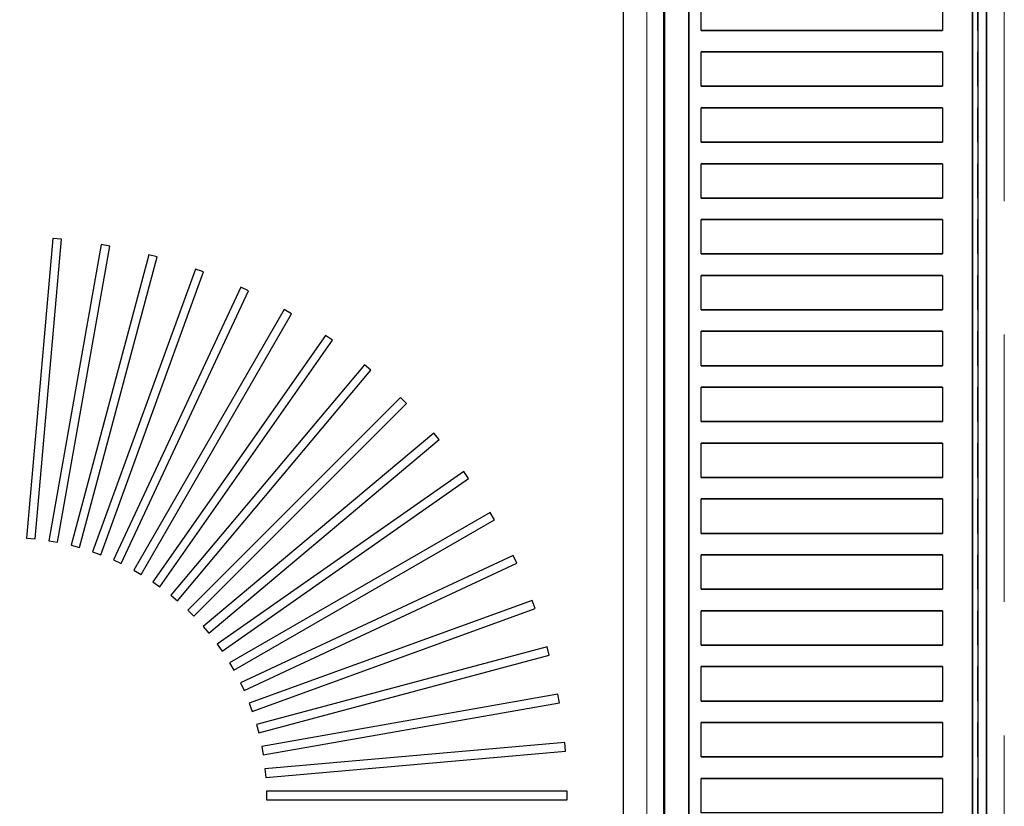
# Model space of a CAD drawing. Header units: millimetres. Extents: x 31882 to 271790, y -35693 to 24917.
# Tile 172 of 256: x 78455 to 78685, y 17354 to 17538. Entities that reach past the tile are written whole.
import ezdxf

# ---------------------------------------------------------------- set-up
doc = ezdxf.new("R2010")
doc.units = ezdxf.units.MM
doc.header["$MEASUREMENT"] = 0
doc.linetypes.add('( Dashed )', pattern=[0.75, 0.5, -0.25])
for name, color, linetype in [('IQ_200_3D', 1, 'Continuous'), ('IQ_204_2D', 7, 'Continuous'), ('IQ_204_3D', 7, 'Continuous'), ('IQ_WHITE_3D', 7, 'Continuous')]:
    doc.layers.add(name, color=color, linetype=linetype)
doc.layers.add('L5', color=1, linetype='Continuous', lineweight=13)
doc.layers.add('L8', color=1, linetype='( Dashed )', lineweight=15)

msp = doc.modelspace()

# ---------------------------------------------------------------- linework, layer by layer
at = {"layer": 'IQ_200_3D'}
for points, invisible_edges in [([(78605.51, 17557.88, 923.19), (78605.3, 17557.88, 922.66), (78605.3, 17155.66, 922.66), (78605.51, 17155.66, 923.19)], 2), ([(78605.3, 17557.88, 922.66), (78605.3, 17557.88, 922.09), (78605.3, 17155.66, 922.09), (78605.3, 17155.66, 922.66)], 10), ([(78605.3, 17557.88, 922.09), (78605.52, 17557.88, 921.57), (78605.52, 17155.66, 921.57), (78605.3, 17155.66, 922.09)], 10), ([(78605.51, 17557.88, 923.19), (78609.5, 17557.88, 929.18), (78609.5, 17155.66, 929.18), (78605.51, 17155.66, 923.19)], 2), ([(78605.52, 17557.88, 921.57), (78605.92, 17557.88, 921.16), (78605.92, 17155.66, 921.16), (78605.52, 17155.66, 921.57)], 10), ([(78605.92, 17557.88, 921.16), (78607.15, 17557.88, 920.68), (78607.15, 17155.66, 920.68), (78605.92, 17155.66, 921.16)], 10), ([(78607.15, 17557.88, 920.68), (78608.43, 17557.88, 920.34), (78608.43, 17155.66, 920.34), (78607.15, 17155.66, 920.68)], 10), ([(78608.43, 17557.88, 920.34), (78609.74, 17557.88, 920.14), (78609.74, 17155.66, 920.14), (78608.43, 17155.66, 920.34)], 10), ([(78609.74, 17557.88, 920.14), (78611.07, 17557.88, 920.08), (78611.07, 17155.66, 920.08), (78609.74, 17155.66, 920.14)], 8), ([(78677.49, 17557.88, 920.08), (78678.16, 17557.88, 920.06), (78678.16, 17155.66, 920.06), (78677.49, 17155.66, 920.08)], 2), ([(78678.16, 17557.88, 920.06), (78678.83, 17557.88, 920.15), (78678.83, 17155.66, 920.15), (78678.16, 17155.66, 920.06)], 10), ([(78679.46, 17557.88, 963.16), (78678.7, 17557.88, 963.32), (78678.7, 17155.66, 963.32), (78679.46, 17155.66, 963.16)], 8), ([(78678.83, 17557.88, 920.15), (78679.47, 17557.88, 920.35), (78679.47, 17155.66, 920.35), (78678.83, 17155.66, 920.15)], 10), ([(78680.1, 17557.88, 962.72), (78679.46, 17557.88, 963.16), (78679.46, 17155.66, 963.16), (78680.1, 17155.66, 962.72)], 10), ([(78679.47, 17557.88, 920.35), (78680.07, 17557.88, 920.66), (78680.07, 17155.66, 920.66), (78679.47, 17155.66, 920.35)], 10), ([(78680.07, 17557.88, 920.66), (78680.33, 17557.88, 920.97), (78680.33, 17155.66, 920.97), (78680.07, 17155.66, 920.66)], 10), ([(78680.54, 17557.88, 962.07), (78680.1, 17557.88, 962.72), (78680.1, 17155.66, 962.72), (78680.54, 17155.66, 962.07)], 10), ([(78680.33, 17557.88, 920.97), (78680.53, 17557.88, 921.32), (78680.53, 17155.66, 921.32), (78680.33, 17155.66, 920.97)], 10), ([(78680.53, 17557.88, 921.32), (78680.65, 17557.88, 921.7), (78680.65, 17155.66, 921.7), (78680.53, 17155.66, 921.32)], 10), ([(78680.69, 17557.88, 961.31), (78680.54, 17557.88, 962.07), (78680.54, 17155.66, 962.07), (78680.69, 17155.66, 961.31)], 2), ([(78680.65, 17557.88, 921.7), (78680.69, 17557.88, 922.11), (78680.69, 17155.66, 922.11), (78680.65, 17155.66, 921.7)], 8), ([(78609.5, 17543.8, 929.18), (78609.5, 17535.76, 929.18), (78614, 17535.76, 934.79), (78614, 17543.8, 934.79)], 11), ([(78670.47, 17543.8, 963.08), (78670.47, 17535.76, 963.08), (78678.7, 17535.76, 963.32), (78678.7, 17543.8, 963.32)], 10), ([(78614, 17535.76, 934.79), (78618.96, 17535.76, 940), (78618.96, 17530.73, 940), (78614, 17530.73, 934.79)], 10), ([(78618.96, 17535.76, 940), (78624.36, 17535.76, 944.76), (78624.36, 17530.73, 944.76), (78618.96, 17530.73, 940)], 10), ([(78624.36, 17535.76, 944.76), (78630.14, 17535.76, 949.04), (78630.14, 17530.73, 949.04), (78624.36, 17530.73, 944.76)], 10), ([(78630.14, 17535.76, 949.04), (78636.27, 17535.76, 952.8), (78636.27, 17530.73, 952.8), (78630.14, 17530.73, 949.04)], 10), ([(78636.27, 17535.76, 952.8), (78642.71, 17535.76, 956.03), (78642.71, 17530.73, 956.03), (78636.27, 17530.73, 952.8)], 10), ([(78642.71, 17535.76, 956.03), (78649.39, 17535.76, 958.68), (78649.39, 17530.73, 958.68), (78642.71, 17530.73, 956.03)], 10), ([(78649.39, 17535.76, 958.68), (78656.28, 17535.76, 960.75), (78656.28, 17530.73, 960.75), (78649.39, 17530.73, 958.68)], 10), ([(78656.28, 17535.76, 960.75), (78663.32, 17535.76, 962.22), (78663.32, 17530.73, 962.22), (78656.28, 17530.73, 960.75)], 10), ([(78663.32, 17535.76, 962.22), (78670.47, 17535.76, 963.08), (78670.47, 17530.73, 963.08), (78663.32, 17530.73, 962.22)], 10), ([(78678.7, 17535.76, 963.32), (78678.7, 17530.73, 963.32), (78670.47, 17530.73, 963.08), (78670.47, 17535.76, 963.08)], 14), ([(78609.5, 17530.73, 929.18), (78609.5, 17522.69, 929.18), (78614, 17522.69, 934.79), (78614, 17530.73, 934.79)], 11), ([(78670.47, 17530.73, 963.08), (78670.47, 17522.69, 963.08), (78678.7, 17522.69, 963.32), (78678.7, 17530.73, 963.32)], 10), ([(78614, 17522.69, 934.79), (78618.96, 17522.69, 940), (78618.96, 17517.66, 940), (78614, 17517.66, 934.79)], 10), ([(78618.96, 17522.69, 940), (78624.36, 17522.69, 944.76), (78624.36, 17517.66, 944.76), (78618.96, 17517.66, 940)], 10), ([(78624.36, 17522.69, 944.76), (78630.14, 17522.69, 949.04), (78630.14, 17517.66, 949.04), (78624.36, 17517.66, 944.76)], 10), ([(78630.14, 17522.69, 949.04), (78636.27, 17522.69, 952.8), (78636.27, 17517.66, 952.8), (78630.14, 17517.66, 949.04)], 10), ([(78636.27, 17522.69, 952.8), (78642.71, 17522.69, 956.03), (78642.71, 17517.66, 956.03), (78636.27, 17517.66, 952.8)], 10), ([(78642.71, 17522.69, 956.03), (78649.39, 17522.69, 958.68), (78649.39, 17517.66, 958.68), (78642.71, 17517.66, 956.03)], 10), ([(78649.39, 17522.69, 958.68), (78656.28, 17522.69, 960.75), (78656.28, 17517.66, 960.75), (78649.39, 17517.66, 958.68)], 10), ([(78656.28, 17522.69, 960.75), (78663.32, 17522.69, 962.22), (78663.32, 17517.66, 962.22), (78656.28, 17517.66, 960.75)], 10), ([(78663.32, 17522.69, 962.22), (78670.47, 17522.69, 963.08), (78670.47, 17517.66, 963.08), (78663.32, 17517.66, 962.22)], 10), ([(78678.7, 17522.69, 963.32), (78678.7, 17517.66, 963.32), (78670.47, 17517.66, 963.08), (78670.47, 17522.69, 963.08)], 14), ([(78609.5, 17517.66, 929.18), (78609.5, 17509.61, 929.18), (78614, 17509.61, 934.79), (78614, 17517.66, 934.79)], 11), ([(78670.47, 17517.66, 963.08), (78670.47, 17509.61, 963.08), (78678.7, 17509.61, 963.32), (78678.7, 17517.66, 963.32)], 10), ([(78614, 17509.61, 934.79), (78618.96, 17509.61, 940), (78618.96, 17504.59, 940), (78614, 17504.59, 934.79)], 10), ([(78618.96, 17509.61, 940), (78624.36, 17509.61, 944.76), (78624.36, 17504.59, 944.76), (78618.96, 17504.59, 940)], 10), ([(78624.36, 17509.61, 944.76), (78630.14, 17509.61, 949.04), (78630.14, 17504.59, 949.04), (78624.36, 17504.59, 944.76)], 10), ([(78630.14, 17509.61, 949.04), (78636.27, 17509.61, 952.8), (78636.27, 17504.59, 952.8), (78630.14, 17504.59, 949.04)], 10), ([(78636.27, 17509.61, 952.8), (78642.71, 17509.61, 956.03), (78642.71, 17504.59, 956.03), (78636.27, 17504.59, 952.8)], 10), ([(78642.71, 17509.61, 956.03), (78649.39, 17509.61, 958.68), (78649.39, 17504.59, 958.68), (78642.71, 17504.59, 956.03)], 10), ([(78649.39, 17509.61, 958.68), (78656.28, 17509.61, 960.75), (78656.28, 17504.59, 960.75), (78649.39, 17504.59, 958.68)], 10), ([(78656.28, 17509.61, 960.75), (78663.32, 17509.61, 962.22), (78663.32, 17504.59, 962.22), (78656.28, 17504.59, 960.75)], 10), ([(78663.32, 17509.61, 962.22), (78670.47, 17509.61, 963.08), (78670.47, 17504.59, 963.08), (78663.32, 17504.59, 962.22)], 10), ([(78678.7, 17509.61, 963.32), (78678.7, 17504.59, 963.32), (78670.47, 17504.59, 963.08), (78670.47, 17509.61, 963.08)], 14), ([(78609.5, 17504.59, 929.18), (78609.5, 17496.54, 929.18), (78614, 17496.54, 934.79), (78614, 17504.59, 934.79)], 11), ([(78670.47, 17504.59, 963.08), (78670.47, 17496.54, 963.08), (78678.7, 17496.54, 963.32), (78678.7, 17504.59, 963.32)], 10), ([(78614, 17496.54, 934.79), (78618.96, 17496.54, 940), (78618.96, 17491.51, 940), (78614, 17491.51, 934.79)], 10), ([(78618.96, 17496.54, 940), (78624.36, 17496.54, 944.76), (78624.36, 17491.51, 944.76), (78618.96, 17491.51, 940)], 10), ([(78624.36, 17496.54, 944.76), (78630.14, 17496.54, 949.04), (78630.14, 17491.51, 949.04), (78624.36, 17491.51, 944.76)], 10), ([(78630.14, 17496.54, 949.04), (78636.27, 17496.54, 952.8), (78636.27, 17491.51, 952.8), (78630.14, 17491.51, 949.04)], 10), ([(78636.27, 17496.54, 952.8), (78642.71, 17496.54, 956.03), (78642.71, 17491.51, 956.03), (78636.27, 17491.51, 952.8)], 10), ([(78642.71, 17496.54, 956.03), (78649.39, 17496.54, 958.68), (78649.39, 17491.51, 958.68), (78642.71, 17491.51, 956.03)], 10), ([(78649.39, 17496.54, 958.68), (78656.28, 17496.54, 960.75), (78656.28, 17491.51, 960.75), (78649.39, 17491.51, 958.68)], 10), ([(78656.28, 17496.54, 960.75), (78663.32, 17496.54, 962.22), (78663.32, 17491.51, 962.22), (78656.28, 17491.51, 960.75)], 10), ([(78663.32, 17496.54, 962.22), (78670.47, 17496.54, 963.08), (78670.47, 17491.51, 963.08), (78663.32, 17491.51, 962.22)], 10), ([(78678.7, 17496.54, 963.32), (78678.7, 17491.51, 963.32), (78670.47, 17491.51, 963.08), (78670.47, 17496.54, 963.08)], 14), ([(78609.5, 17491.51, 929.18), (78609.5, 17483.47, 929.18), (78614, 17483.47, 934.79), (78614, 17491.51, 934.79)], 11), ([(78670.47, 17491.51, 963.08), (78670.47, 17483.47, 963.08), (78678.7, 17483.47, 963.32), (78678.7, 17491.51, 963.32)], 10), ([(78614, 17483.47, 934.79), (78618.96, 17483.47, 940), (78618.96, 17478.44, 940), (78614, 17478.44, 934.79)], 10), ([(78618.96, 17483.47, 940), (78624.36, 17483.47, 944.76), (78624.36, 17478.44, 944.76), (78618.96, 17478.44, 940)], 10), ([(78624.36, 17483.47, 944.76), (78630.14, 17483.47, 949.04), (78630.14, 17478.44, 949.04), (78624.36, 17478.44, 944.76)], 10), ([(78630.14, 17483.47, 949.04), (78636.27, 17483.47, 952.8), (78636.27, 17478.44, 952.8), (78630.14, 17478.44, 949.04)], 10), ([(78636.27, 17483.47, 952.8), (78642.71, 17483.47, 956.03), (78642.71, 17478.44, 956.03), (78636.27, 17478.44, 952.8)], 10), ([(78642.71, 17483.47, 956.03), (78649.39, 17483.47, 958.68), (78649.39, 17478.44, 958.68), (78642.71, 17478.44, 956.03)], 10), ([(78649.39, 17483.47, 958.68), (78656.28, 17483.47, 960.75), (78656.28, 17478.44, 960.75), (78649.39, 17478.44, 958.68)], 10), ([(78656.28, 17483.47, 960.75), (78663.32, 17483.47, 962.22), (78663.32, 17478.44, 962.22), (78656.28, 17478.44, 960.75)], 10), ([(78663.32, 17483.47, 962.22), (78670.47, 17483.47, 963.08), (78670.47, 17478.44, 963.08), (78663.32, 17478.44, 962.22)], 10), ([(78678.7, 17483.47, 963.32), (78678.7, 17478.44, 963.32), (78670.47, 17478.44, 963.08), (78670.47, 17483.47, 963.08)], 14), ([(78609.5, 17478.44, 929.18), (78609.5, 17470.4, 929.18), (78614, 17470.4, 934.79), (78614, 17478.44, 934.79)], 11), ([(78670.47, 17478.44, 963.08), (78670.47, 17470.4, 963.08), (78678.7, 17470.4, 963.32), (78678.7, 17478.44, 963.32)], 10), ([(78614, 17470.4, 934.79), (78618.96, 17470.4, 940), (78618.96, 17465.37, 940), (78614, 17465.37, 934.79)], 10), ([(78618.96, 17470.4, 940), (78624.36, 17470.4, 944.76), (78624.36, 17465.37, 944.76), (78618.96, 17465.37, 940)], 10), ([(78624.36, 17470.4, 944.76), (78630.14, 17470.4, 949.04), (78630.14, 17465.37, 949.04), (78624.36, 17465.37, 944.76)], 10), ([(78630.14, 17470.4, 949.04), (78636.27, 17470.4, 952.8), (78636.27, 17465.37, 952.8), (78630.14, 17465.37, 949.04)], 10), ([(78636.27, 17470.4, 952.8), (78642.71, 17470.4, 956.03), (78642.71, 17465.37, 956.03), (78636.27, 17465.37, 952.8)], 10), ([(78642.71, 17470.4, 956.03), (78649.39, 17470.4, 958.68), (78649.39, 17465.37, 958.68), (78642.71, 17465.37, 956.03)], 10), ([(78649.39, 17470.4, 958.68), (78656.28, 17470.4, 960.75), (78656.28, 17465.37, 960.75), (78649.39, 17465.37, 958.68)], 10), ([(78656.28, 17470.4, 960.75), (78663.32, 17470.4, 962.22), (78663.32, 17465.37, 962.22), (78656.28, 17465.37, 960.75)], 10), ([(78663.32, 17470.4, 962.22), (78670.47, 17470.4, 963.08), (78670.47, 17465.37, 963.08), (78663.32, 17465.37, 962.22)], 10), ([(78678.7, 17470.4, 963.32), (78678.7, 17465.37, 963.32), (78670.47, 17465.37, 963.08), (78670.47, 17470.4, 963.08)], 14), ([(78609.5, 17465.37, 929.18), (78609.5, 17457.33, 929.18), (78614, 17457.33, 934.79), (78614, 17465.37, 934.79)], 11), ([(78670.47, 17465.37, 963.08), (78670.47, 17457.33, 963.08), (78678.7, 17457.33, 963.32), (78678.7, 17465.37, 963.32)], 10), ([(78614, 17457.33, 934.79), (78618.96, 17457.33, 940), (78618.96, 17452.3, 940), (78614, 17452.3, 934.79)], 10), ([(78618.96, 17457.33, 940), (78624.36, 17457.33, 944.76), (78624.36, 17452.3, 944.76), (78618.96, 17452.3, 940)], 10), ([(78624.36, 17457.33, 944.76), (78630.14, 17457.33, 949.04), (78630.14, 17452.3, 949.04), (78624.36, 17452.3, 944.76)], 10), ([(78630.14, 17457.33, 949.04), (78636.27, 17457.33, 952.8), (78636.27, 17452.3, 952.8), (78630.14, 17452.3, 949.04)], 10), ([(78636.27, 17457.33, 952.8), (78642.71, 17457.33, 956.03), (78642.71, 17452.3, 956.03), (78636.27, 17452.3, 952.8)], 10), ([(78642.71, 17457.33, 956.03), (78649.39, 17457.33, 958.68), (78649.39, 17452.3, 958.68), (78642.71, 17452.3, 956.03)], 10), ([(78649.39, 17457.33, 958.68), (78656.28, 17457.33, 960.75), (78656.28, 17452.3, 960.75), (78649.39, 17452.3, 958.68)], 10), ([(78656.28, 17457.33, 960.75), (78663.32, 17457.33, 962.22), (78663.32, 17452.3, 962.22), (78656.28, 17452.3, 960.75)], 10), ([(78663.32, 17457.33, 962.22), (78670.47, 17457.33, 963.08), (78670.47, 17452.3, 963.08), (78663.32, 17452.3, 962.22)], 10), ([(78678.7, 17457.33, 963.32), (78678.7, 17452.3, 963.32), (78670.47, 17452.3, 963.08), (78670.47, 17457.33, 963.08)], 14), ([(78609.5, 17452.3, 929.18), (78609.5, 17444.25, 929.18), (78614, 17444.25, 934.79), (78614, 17452.3, 934.79)], 11), ([(78670.47, 17452.3, 963.08), (78670.47, 17444.25, 963.08), (78678.7, 17444.25, 963.32), (78678.7, 17452.3, 963.32)], 10), ([(78614, 17444.25, 934.79), (78618.96, 17444.25, 940), (78618.96, 17439.23, 940), (78614, 17439.23, 934.79)], 10), ([(78618.96, 17444.25, 940), (78624.36, 17444.25, 944.76), (78624.36, 17439.23, 944.76), (78618.96, 17439.23, 940)], 10), ([(78624.36, 17444.25, 944.76), (78630.14, 17444.25, 949.04), (78630.14, 17439.23, 949.04), (78624.36, 17439.23, 944.76)], 10), ([(78630.14, 17444.25, 949.04), (78636.27, 17444.25, 952.8), (78636.27, 17439.23, 952.8), (78630.14, 17439.23, 949.04)], 10), ([(78636.27, 17444.25, 952.8), (78642.71, 17444.25, 956.03), (78642.71, 17439.23, 956.03), (78636.27, 17439.23, 952.8)], 10), ([(78642.71, 17444.25, 956.03), (78649.39, 17444.25, 958.68), (78649.39, 17439.23, 958.68), (78642.71, 17439.23, 956.03)], 10), ([(78649.39, 17444.25, 958.68), (78656.28, 17444.25, 960.75), (78656.28, 17439.23, 960.75), (78649.39, 17439.23, 958.68)], 10), ([(78656.28, 17444.25, 960.75), (78663.32, 17444.25, 962.22), (78663.32, 17439.23, 962.22), (78656.28, 17439.23, 960.75)], 10), ([(78663.32, 17444.25, 962.22), (78670.47, 17444.25, 963.08), (78670.47, 17439.23, 963.08), (78663.32, 17439.23, 962.22)], 10), ([(78678.7, 17444.25, 963.32), (78678.7, 17439.23, 963.32), (78670.47, 17439.23, 963.08), (78670.47, 17444.25, 963.08)], 14), ([(78609.5, 17439.23, 929.18), (78609.5, 17431.18, 929.18), (78614, 17431.18, 934.79), (78614, 17439.23, 934.79)], 11), ([(78670.47, 17439.23, 963.08), (78670.47, 17431.18, 963.08), (78678.7, 17431.18, 963.32), (78678.7, 17439.23, 963.32)], 10), ([(78614, 17431.18, 934.79), (78618.96, 17431.18, 940), (78618.96, 17426.15, 940), (78614, 17426.15, 934.79)], 10), ([(78618.96, 17431.18, 940), (78624.36, 17431.18, 944.76), (78624.36, 17426.15, 944.76), (78618.96, 17426.15, 940)], 10), ([(78624.36, 17431.18, 944.76), (78630.14, 17431.18, 949.04), (78630.14, 17426.15, 949.04), (78624.36, 17426.15, 944.76)], 10), ([(78630.14, 17431.18, 949.04), (78636.27, 17431.18, 952.8), (78636.27, 17426.15, 952.8), (78630.14, 17426.15, 949.04)], 10), ([(78636.27, 17431.18, 952.8), (78642.71, 17431.18, 956.03), (78642.71, 17426.15, 956.03), (78636.27, 17426.15, 952.8)], 10), ([(78642.71, 17431.18, 956.03), (78649.39, 17431.18, 958.68), (78649.39, 17426.15, 958.68), (78642.71, 17426.15, 956.03)], 10), ([(78649.39, 17431.18, 958.68), (78656.28, 17431.18, 960.75), (78656.28, 17426.15, 960.75), (78649.39, 17426.15, 958.68)], 10), ([(78656.28, 17431.18, 960.75), (78663.32, 17431.18, 962.22), (78663.32, 17426.15, 962.22), (78656.28, 17426.15, 960.75)], 10), ([(78663.32, 17431.18, 962.22), (78670.47, 17431.18, 963.08), (78670.47, 17426.15, 963.08), (78663.32, 17426.15, 962.22)], 10), ([(78678.7, 17431.18, 963.32), (78678.7, 17426.15, 963.32), (78670.47, 17426.15, 963.08), (78670.47, 17431.18, 963.08)], 14), ([(78609.5, 17426.15, 929.18), (78609.5, 17418.11, 929.18), (78614, 17418.11, 934.79), (78614, 17426.15, 934.79)], 11), ([(78670.47, 17426.15, 963.08), (78670.47, 17418.11, 963.08), (78678.7, 17418.11, 963.32), (78678.7, 17426.15, 963.32)], 10), ([(78614, 17418.11, 934.79), (78618.96, 17418.11, 940), (78618.96, 17413.08, 940), (78614, 17413.08, 934.79)], 10), ([(78618.96, 17418.11, 940), (78624.36, 17418.11, 944.76), (78624.36, 17413.08, 944.76), (78618.96, 17413.08, 940)], 10), ([(78624.36, 17418.11, 944.76), (78630.14, 17418.11, 949.04), (78630.14, 17413.08, 949.04), (78624.36, 17413.08, 944.76)], 10), ([(78630.14, 17418.11, 949.04), (78636.27, 17418.11, 952.8), (78636.27, 17413.08, 952.8), (78630.14, 17413.08, 949.04)], 10), ([(78636.27, 17418.11, 952.8), (78642.71, 17418.11, 956.03), (78642.71, 17413.08, 956.03), (78636.27, 17413.08, 952.8)], 10), ([(78642.71, 17418.11, 956.03), (78649.39, 17418.11, 958.68), (78649.39, 17413.08, 958.68), (78642.71, 17413.08, 956.03)], 10), ([(78649.39, 17418.11, 958.68), (78656.28, 17418.11, 960.75), (78656.28, 17413.08, 960.75), (78649.39, 17413.08, 958.68)], 10), ([(78656.28, 17418.11, 960.75), (78663.32, 17418.11, 962.22), (78663.32, 17413.08, 962.22), (78656.28, 17413.08, 960.75)], 10), ([(78663.32, 17418.11, 962.22), (78670.47, 17418.11, 963.08), (78670.47, 17413.08, 963.08), (78663.32, 17413.08, 962.22)], 10), ([(78678.7, 17418.11, 963.32), (78678.7, 17413.08, 963.32), (78670.47, 17413.08, 963.08), (78670.47, 17418.11, 963.08)], 14), ([(78609.5, 17413.08, 929.18), (78609.5, 17405.04, 929.18), (78614, 17405.04, 934.79), (78614, 17413.08, 934.79)], 11), ([(78670.47, 17413.08, 963.08), (78670.47, 17405.04, 963.08), (78678.7, 17405.04, 963.32), (78678.7, 17413.08, 963.32)], 10), ([(78614, 17405.04, 934.79), (78618.96, 17405.04, 940), (78618.96, 17400.01, 940), (78614, 17400.01, 934.79)], 10), ([(78618.96, 17405.04, 940), (78624.36, 17405.04, 944.76), (78624.36, 17400.01, 944.76), (78618.96, 17400.01, 940)], 10), ([(78624.36, 17405.04, 944.76), (78630.14, 17405.04, 949.04), (78630.14, 17400.01, 949.04), (78624.36, 17400.01, 944.76)], 10), ([(78630.14, 17405.04, 949.04), (78636.27, 17405.04, 952.8), (78636.27, 17400.01, 952.8), (78630.14, 17400.01, 949.04)], 10), ([(78636.27, 17405.04, 952.8), (78642.71, 17405.04, 956.03), (78642.71, 17400.01, 956.03), (78636.27, 17400.01, 952.8)], 10), ([(78642.71, 17405.04, 956.03), (78649.39, 17405.04, 958.68), (78649.39, 17400.01, 958.68), (78642.71, 17400.01, 956.03)], 10), ([(78649.39, 17405.04, 958.68), (78656.28, 17405.04, 960.75), (78656.28, 17400.01, 960.75), (78649.39, 17400.01, 958.68)], 10), ([(78656.28, 17405.04, 960.75), (78663.32, 17405.04, 962.22), (78663.32, 17400.01, 962.22), (78656.28, 17400.01, 960.75)], 10), ([(78663.32, 17405.04, 962.22), (78670.47, 17405.04, 963.08), (78670.47, 17400.01, 963.08), (78663.32, 17400.01, 962.22)], 10), ([(78678.7, 17405.04, 963.32), (78678.7, 17400.01, 963.32), (78670.47, 17400.01, 963.08), (78670.47, 17405.04, 963.08)], 14), ([(78609.5, 17400.01, 929.18), (78609.5, 17391.97, 929.18), (78614, 17391.97, 934.79), (78614, 17400.01, 934.79)], 11), ([(78670.47, 17400.01, 963.08), (78670.47, 17391.97, 963.08), (78678.7, 17391.97, 963.32), (78678.7, 17400.01, 963.32)], 10), ([(78614, 17391.97, 934.79), (78618.96, 17391.97, 940), (78618.96, 17386.94, 940), (78614, 17386.94, 934.79)], 10), ([(78618.96, 17391.97, 940), (78624.36, 17391.97, 944.76), (78624.36, 17386.94, 944.76), (78618.96, 17386.94, 940)], 10), ([(78624.36, 17391.97, 944.76), (78630.14, 17391.97, 949.04), (78630.14, 17386.94, 949.04), (78624.36, 17386.94, 944.76)], 10), ([(78630.14, 17391.97, 949.04), (78636.27, 17391.97, 952.8), (78636.27, 17386.94, 952.8), (78630.14, 17386.94, 949.04)], 10), ([(78636.27, 17391.97, 952.8), (78642.71, 17391.97, 956.03), (78642.71, 17386.94, 956.03), (78636.27, 17386.94, 952.8)], 10), ([(78642.71, 17391.97, 956.03), (78649.39, 17391.97, 958.68), (78649.39, 17386.94, 958.68), (78642.71, 17386.94, 956.03)], 10), ([(78649.39, 17391.97, 958.68), (78656.28, 17391.97, 960.75), (78656.28, 17386.94, 960.75), (78649.39, 17386.94, 958.68)], 10), ([(78656.28, 17391.97, 960.75), (78663.32, 17391.97, 962.22), (78663.32, 17386.94, 962.22), (78656.28, 17386.94, 960.75)], 10), ([(78663.32, 17391.97, 962.22), (78670.47, 17391.97, 963.08), (78670.47, 17386.94, 963.08), (78663.32, 17386.94, 962.22)], 10), ([(78678.7, 17391.97, 963.32), (78678.7, 17386.94, 963.32), (78670.47, 17386.94, 963.08), (78670.47, 17391.97, 963.08)], 14), ([(78609.5, 17386.94, 929.18), (78609.5, 17378.89, 929.18), (78614, 17378.89, 934.79), (78614, 17386.94, 934.79)], 11), ([(78670.47, 17386.94, 963.08), (78670.47, 17378.89, 963.08), (78678.7, 17378.89, 963.32), (78678.7, 17386.94, 963.32)], 10), ([(78614, 17378.89, 934.79), (78618.96, 17378.89, 940), (78618.96, 17373.87, 940), (78614, 17373.87, 934.79)], 10), ([(78618.96, 17378.89, 940), (78624.36, 17378.89, 944.76), (78624.36, 17373.87, 944.76), (78618.96, 17373.87, 940)], 10), ([(78624.36, 17378.89, 944.76), (78630.14, 17378.89, 949.04), (78630.14, 17373.87, 949.04), (78624.36, 17373.87, 944.76)], 10), ([(78630.14, 17378.89, 949.04), (78636.27, 17378.89, 952.8), (78636.27, 17373.87, 952.8), (78630.14, 17373.87, 949.04)], 10), ([(78636.27, 17378.89, 952.8), (78642.71, 17378.89, 956.03), (78642.71, 17373.87, 956.03), (78636.27, 17373.87, 952.8)], 10), ([(78642.71, 17378.89, 956.03), (78649.39, 17378.89, 958.68), (78649.39, 17373.87, 958.68), (78642.71, 17373.87, 956.03)], 10), ([(78649.39, 17378.89, 958.68), (78656.28, 17378.89, 960.75), (78656.28, 17373.87, 960.75), (78649.39, 17373.87, 958.68)], 10), ([(78656.28, 17378.89, 960.75), (78663.32, 17378.89, 962.22), (78663.32, 17373.87, 962.22), (78656.28, 17373.87, 960.75)], 10), ([(78663.32, 17378.89, 962.22), (78670.47, 17378.89, 963.08), (78670.47, 17373.87, 963.08), (78663.32, 17373.87, 962.22)], 10), ([(78678.7, 17378.89, 963.32), (78678.7, 17373.87, 963.32), (78670.47, 17373.87, 963.08), (78670.47, 17378.89, 963.08)], 14), ([(78609.5, 17373.87, 929.18), (78609.5, 17365.82, 929.18), (78614, 17365.82, 934.79), (78614, 17373.87, 934.79)], 11), ([(78670.47, 17373.87, 963.08), (78670.47, 17365.82, 963.08), (78678.7, 17365.82, 963.32), (78678.7, 17373.87, 963.32)], 10), ([(78614, 17365.82, 934.79), (78618.96, 17365.82, 940), (78618.96, 17360.79, 940), (78614, 17360.79, 934.79)], 10), ([(78618.96, 17365.82, 940), (78624.36, 17365.82, 944.76), (78624.36, 17360.79, 944.76), (78618.96, 17360.79, 940)], 10), ([(78624.36, 17365.82, 944.76), (78630.14, 17365.82, 949.04), (78630.14, 17360.79, 949.04), (78624.36, 17360.79, 944.76)], 10), ([(78630.14, 17365.82, 949.04), (78636.27, 17365.82, 952.8), (78636.27, 17360.79, 952.8), (78630.14, 17360.79, 949.04)], 10), ([(78636.27, 17365.82, 952.8), (78642.71, 17365.82, 956.03), (78642.71, 17360.79, 956.03), (78636.27, 17360.79, 952.8)], 10), ([(78642.71, 17365.82, 956.03), (78649.39, 17365.82, 958.68), (78649.39, 17360.79, 958.68), (78642.71, 17360.79, 956.03)], 10), ([(78649.39, 17365.82, 958.68), (78656.28, 17365.82, 960.75), (78656.28, 17360.79, 960.75), (78649.39, 17360.79, 958.68)], 10), ([(78656.28, 17365.82, 960.75), (78663.32, 17365.82, 962.22), (78663.32, 17360.79, 962.22), (78656.28, 17360.79, 960.75)], 10), ([(78663.32, 17365.82, 962.22), (78670.47, 17365.82, 963.08), (78670.47, 17360.79, 963.08), (78663.32, 17360.79, 962.22)], 10), ([(78678.7, 17365.82, 963.32), (78678.7, 17360.79, 963.32), (78670.47, 17360.79, 963.08), (78670.47, 17365.82, 963.08)], 14), ([(78609.5, 17360.79, 929.18), (78609.5, 17352.75, 929.18), (78614, 17352.75, 934.79), (78614, 17360.79, 934.79)], 11), ([(78670.47, 17360.79, 963.08), (78670.47, 17352.75, 963.08), (78678.7, 17352.75, 963.32), (78678.7, 17360.79, 963.32)], 10)]:
    msp.add_3dface(points, dxfattribs=dict(at, invisible_edges=invisible_edges))
for points in [[(78611.07, 17557.88, 920.08), (78677.49, 17557.88, 920.08), (78677.49, 17155.66, 920.08), (78611.07, 17155.66, 920.08)], [(78680.69, 17557.88, 922.11), (78680.69, 17557.88, 961.31), (78680.69, 17155.66, 961.31), (78680.69, 17155.66, 922.11)]]:
    msp.add_3dface(points, dxfattribs=at)
at = {"layer": 'IQ_204_2D'}
for points in [[(78595.72, 17909.82), (78595.72, 17205.94), (78023.56, 17205.94), (78023.56, 17909.82)], [(78680.69, 17557.88), (78680.69, 17155.66), (78605.27, 17155.66), (78605.27, 17557.88)], [(78670.47, 17543.8), (78670.47, 17535.76), (78614, 17535.76), (78614, 17543.8)], [(78670.47, 17530.73), (78670.47, 17522.69), (78614, 17522.69), (78614, 17530.73)], [(78670.47, 17517.66), (78670.47, 17509.61), (78614, 17509.61), (78614, 17517.66)], [(78670.47, 17504.59), (78670.47, 17496.54), (78614, 17496.54), (78614, 17504.59)], [(78670.47, 17491.51), (78670.47, 17483.47), (78614, 17483.47), (78614, 17491.51)], [(78464.32, 17486.91), (78462.32, 17487.08), (78456.18, 17416.96), (78458.18, 17416.79)], [(78475.61, 17485.33), (78473.63, 17485.68), (78461.41, 17416.36), (78463.39, 17416.01)], [(78486.73, 17482.78), (78484.79, 17483.3), (78466.57, 17415.31), (78468.51, 17414.79)], [(78497.58, 17479.27), (78495.69, 17479.95), (78471.61, 17413.81), (78473.5, 17413.12)], [(78670.47, 17478.44), (78670.47, 17470.4), (78614, 17470.4), (78614, 17478.44)], [(78508.08, 17474.82), (78506.26, 17475.67), (78476.51, 17411.88), (78478.33, 17411.03)], [(78518.16, 17469.48), (78516.41, 17470.48), (78481.22, 17409.52), (78482.96, 17408.52)], [(78527.73, 17463.28), (78526.08, 17464.43), (78485.71, 17406.77), (78487.35, 17405.62)], [(78670.47, 17465.37), (78670.47, 17457.33), (78614, 17457.33), (78614, 17465.37)], [(78536.72, 17456.26), (78535.18, 17457.56), (78489.93, 17403.64), (78491.48, 17402.34)], [(78670.47, 17452.3), (78670.47, 17444.25), (78614, 17444.25), (78614, 17452.3)], [(78545.07, 17448.49), (78543.65, 17449.92), (78493.87, 17400.14), (78495.3, 17398.72)], [(78552.71, 17440.03), (78551.42, 17441.57), (78497.5, 17396.32), (78498.79, 17394.78)], [(78670.47, 17439.23), (78670.47, 17431.18), (78614, 17431.18), (78614, 17439.23)], [(78559.58, 17430.93), (78558.43, 17432.57), (78500.77, 17392.2), (78501.92, 17390.55)], [(78670.47, 17426.15), (78670.47, 17418.11), (78614, 17418.11), (78614, 17426.15)], [(78565.63, 17421.26), (78564.63, 17423), (78503.67, 17387.81), (78504.68, 17386.07)], [(78570.82, 17411.1), (78569.97, 17412.93), (78506.18, 17383.18), (78507.03, 17381.36)], [(78670.47, 17413.08), (78670.47, 17405.04), (78614, 17405.04), (78614, 17413.08)], [(78575.11, 17400.54), (78574.42, 17402.43), (78508.27, 17378.35), (78508.96, 17376.46)], [(78670.47, 17400.01), (78670.47, 17391.97), (78614, 17391.97), (78614, 17400.01)], [(78578.45, 17389.63), (78577.93, 17391.58), (78509.94, 17373.36), (78510.46, 17371.41)], [(78670.47, 17386.94), (78670.47, 17378.89), (78614, 17378.89), (78614, 17386.94)], [(78580.83, 17378.48), (78580.48, 17380.46), (78511.17, 17368.24), (78511.51, 17366.26)], [(78670.47, 17373.87), (78670.47, 17365.82), (78614, 17365.82), (78614, 17373.87)], [(78582.24, 17367.16), (78582.06, 17369.17), (78511.94, 17363.03), (78512.11, 17361.03)], [(78670.47, 17360.79), (78670.47, 17352.75), (78614, 17352.75), (78614, 17360.79)], [(78582.65, 17355.77), (78582.65, 17357.78), (78512.26, 17357.78), (78512.26, 17355.77)]]:
    msp.add_lwpolyline(points, close=True, dxfattribs=at)
at = {"layer": 'IQ_204_3D'}
msp.add_3dface([(78595.72, 17909.82, 905), (78595.72, 17205.94, 905), (78023.56, 17205.94, 905), (78023.56, 17909.82, 905)], dxfattribs=at)
at = {"layer": 'IQ_WHITE_3D', "elevation": 905.3}
for points in [[(78464.32, 17486.91), (78462.32, 17487.08), (78456.18, 17416.96), (78458.18, 17416.79)], [(78475.61, 17485.33), (78473.63, 17485.68), (78461.41, 17416.36), (78463.39, 17416.01)], [(78486.73, 17482.78), (78484.79, 17483.3), (78466.57, 17415.31), (78468.51, 17414.79)], [(78497.58, 17479.27), (78495.69, 17479.95), (78471.61, 17413.81), (78473.5, 17413.12)], [(78508.08, 17474.82), (78506.26, 17475.67), (78476.51, 17411.88), (78478.33, 17411.03)], [(78518.16, 17469.48), (78516.41, 17470.48), (78481.22, 17409.52), (78482.96, 17408.52)], [(78527.73, 17463.28), (78526.08, 17464.43), (78485.71, 17406.77), (78487.35, 17405.62)], [(78536.72, 17456.26), (78535.18, 17457.56), (78489.93, 17403.64), (78491.48, 17402.34)], [(78545.07, 17448.49), (78543.65, 17449.92), (78493.87, 17400.14), (78495.3, 17398.72)], [(78552.71, 17440.03), (78551.42, 17441.57), (78497.5, 17396.32), (78498.79, 17394.78)], [(78559.58, 17430.93), (78558.43, 17432.57), (78500.77, 17392.2), (78501.92, 17390.55)], [(78565.63, 17421.26), (78564.63, 17423), (78503.67, 17387.81), (78504.68, 17386.07)], [(78570.82, 17411.1), (78569.97, 17412.93), (78506.18, 17383.18), (78507.03, 17381.36)], [(78575.11, 17400.54), (78574.42, 17402.43), (78508.27, 17378.35), (78508.96, 17376.46)], [(78578.45, 17389.63), (78577.93, 17391.58), (78509.94, 17373.36), (78510.46, 17371.41)], [(78580.83, 17378.48), (78580.48, 17380.46), (78511.17, 17368.24), (78511.51, 17366.26)], [(78582.24, 17367.16), (78582.06, 17369.17), (78511.94, 17363.03), (78512.11, 17361.03)], [(78582.65, 17355.77), (78582.65, 17357.78), (78512.26, 17357.78), (78512.26, 17355.77)]]:
    msp.add_lwpolyline(points, close=True, dxfattribs=at)
at = {"layer": 'L5', "ltscale": 0.25, "invisible_edges": 5}
msp.add_3dface([(78601.25, 17960.1, 905), (78595.72, 17909.82, 905), (78595.72, 17205.94, 905), (78601.25, 17155.66, 905)], dxfattribs=at)
at = {"layer": 'L8', "color": 1, "linetype": '( Dashed )', "ltscale": 125}
msp.add_lwpolyline([(77734.89, 18089.59), (77734.89, 16089.59), (78684.89, 16089.59), (78684.89, 18089.59), (77734.89, 18089.59), (78684.89, 16089.59), (77734.89, 16089.59), (78684.89, 18089.59)], dxfattribs=at)

doc.saveas('drawing.dxf')
